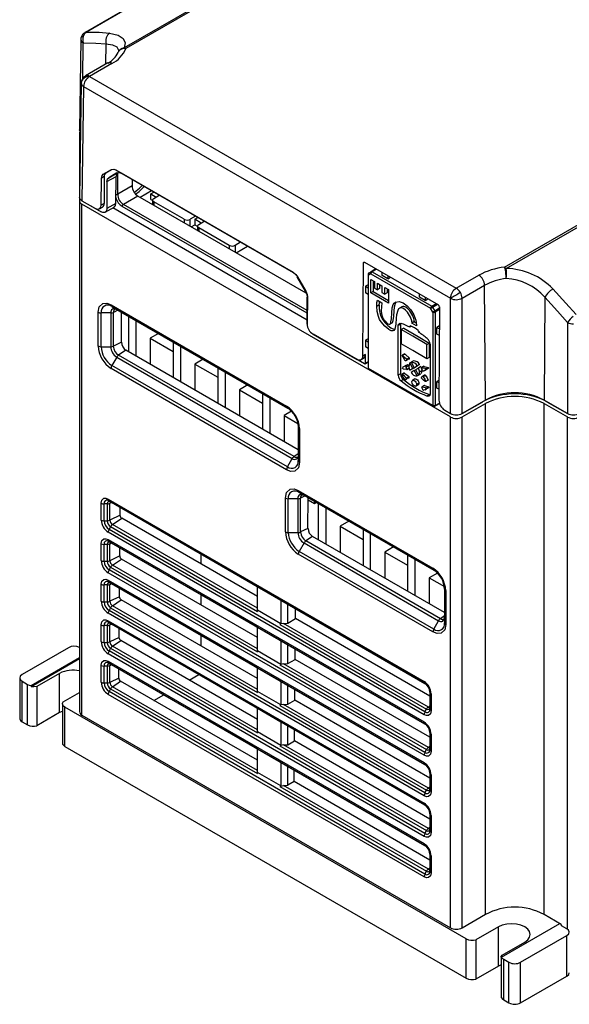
# Model space of a CAD drawing. Header units: millimetres. Extents: x 0 to 559, y 0 to 432.
# Tile 14 of 17: x 310 to 376, y 228 to 347. Entities that reach past the tile are written whole.
import ezdxf

# ---------------------------------------------------------------- set-up
doc = ezdxf.new("R2010")
doc.units = ezdxf.units.MM
doc.header["$LTSCALE"] = 2

msp = doc.modelspace()

# ---------------------------------------------------------------- linework, layer by layer
for p, q in [((367.5, 373.73), (317.74, 345)), ((367.68, 373.77), (317.91, 345.04)), ((374.19, 372.97), (322.48, 343.12)), ((374.38, 372.89), (322.68, 343.04)), ((368.44, 316.62), (420.14, 346.47)), ((368.64, 316.48), (420.34, 346.33)), ((317.24, 344.15), (317.07, 333.23)), ((317.7, 344.97), (317.74, 345)), ((317.46, 339.44), (317.53, 343.73)), ((320.26, 341.16), (320.28, 343.6)), ((321.77, 342.74), (321.76, 342.7)), ((321.8, 342.79), (321.77, 342.64)), ((322.48, 343.12), (322.68, 343.04)), ((320.5, 341.3), (317.78, 339.73)), ((321, 341.25), (318.28, 339.68)), ((318.28, 339.68), (362.61, 314.08)), ((317.28, 338.87), (317.07, 325.06)), ((317.57, 338.46), (317.36, 324.65)), ((317.57, 338.46), (361.91, 312.87)), ((317.07, 332.82), (317.07, 324.65)), ((319.94, 327.86), (320.95, 328.44)), ((320.25, 328.04), (320.95, 328.44)), ((321.45, 328.39), (342.92, 315.99)), ((319.7, 324.13), (319.73, 327.39)), ((320.05, 327.58), (319.73, 327.39)), ((319.94, 327.86), (320.25, 328.04)), ((320.05, 327.58), (320.05, 324.33)), ((320.39, 326.98), (321.49, 327.6)), ((320.6, 327.44), (321.7, 328.06)), ((321.6, 328.02), (320.6, 327.44)), ((321.47, 324.33), (321.49, 327.6)), ((321.69, 325.44), (321.71, 328.04)), ((342.88, 315.97), (322.1, 327.97)), ((323.42, 327.21), (323.43, 326.44)), ((320.39, 326.98), (320.39, 323.72)), ((323.43, 326.44), (321.69, 325.44)), ((324.14, 325.22), (322.39, 324.21)), ((344.48, 313.48), (324.14, 325.22)), ((325.78, 325.84), (324.42, 325.06)), ((325.7, 325.47), (326.07, 325.68)), ((325.7, 324.81), (325.7, 325.47)), ((325.7, 325.47), (326.34, 325.1)), ((325.7, 324.81), (325.85, 324.73)), ((326.06, 324.94), (326.7, 325.31)), ((317.07, 324.65), (317.07, 262.92)), ((317.36, 324.65), (318.99, 323.71)), ((361.91, 298.53), (317.36, 324.24)), ((317.36, 262.51), (317.36, 324.24)), ((318, 324.28), (318.07, 324.24)), ((318.07, 324.24), (318.07, 324.25)), ((318.07, 324.24), (319.68, 323.31)), ((319.49, 323.66), (319.84, 323.87)), ((320.05, 324.33), (319.7, 324.13)), ((320.18, 323.26), (321.26, 323.87)), ((321.47, 324.33), (320.39, 323.72)), ((344.59, 310.24), (321.12, 323.79)), ((344.59, 311.07), (322.25, 323.96)), ((344.59, 311.39), (322.39, 324.21)), ((325.91, 324.73), (325.91, 324.2)), ((329.73, 322.41), (326.06, 324.53)), ((326.06, 324.53), (326.06, 324.11)), ((331.09, 322.78), (330.44, 322.41)), ((331.01, 322.41), (331.37, 322.62)), ((329.73, 322.41), (329.73, 321.99)), ((330.44, 321.58), (330.44, 322.41)), ((330.57, 321.5), (331.01, 321.75)), ((331.78, 321.96), (331.01, 322.41)), ((331.01, 322.41), (331.01, 321.75)), ((331.01, 321.75), (331.3, 321.58)), ((331.35, 321.59), (331.35, 321.05)), ((331.5, 321.79), (332.15, 322.17)), ((335.18, 319.26), (331.5, 321.39)), ((331.5, 321.39), (331.5, 320.97)), ((335.18, 319.26), (335.18, 318.85)), ((336.53, 319.64), (335.88, 319.26)), ((335.88, 319.26), (335.88, 318.44)), ((336.02, 318.36), (337.38, 319.15)), ((351.3, 305.89), (351.38, 317.14)), ((351.38, 317.14), (351.53, 317.22)), ((351.52, 317.22), (360.46, 312.06)), ((352.8, 316.48), (352.8, 316.36)), ((368.44, 316.62), (368.64, 316.48)), ((344.38, 313.71), (343.38, 315.44)), ((343.42, 315.46), (344.41, 313.73)), ((351.96, 315.75), (351.96, 304.48)), ((352.29, 315.82), (352.02, 315.67)), ((352.02, 304.4), (352.02, 315.67)), ((352.06, 315.92), (352.9, 316.42)), ((352.06, 315.92), (352.33, 316.08)), ((352.29, 315.82), (359.5, 311.66)), ((352.9, 316.42), (352.33, 316.08)), ((352.96, 316.39), (352.43, 316.07)), ((352.43, 316.07), (359.64, 311.9)), ((353.64, 315.62), (353.64, 315.99)), ((354.33, 315.22), (353.64, 315.62)), ((354.33, 315.6), (354.33, 315.22)), ((354.33, 315.22), (354.66, 315.41)), ((362.61, 314.08), (365.33, 315.65)), ((351.96, 314.5), (351.64, 314.32)), ((351.64, 314.32), (351.64, 313.52)), ((351.64, 314.32), (351.96, 314.14)), ((352.29, 315.15), (352.71, 314.9)), ((352.29, 313.52), (352.29, 315.15)), ((352.57, 314.99), (352.57, 313.68)), ((352.71, 314.9), (352.71, 314.09)), ((353.07, 314.7), (353.63, 314.37)), ((353.07, 313.88), (353.07, 314.7)), ((353.35, 314.54), (353.35, 314.05)), ((353.63, 314.37), (353.63, 313.56)), ((353.99, 314.17), (354.41, 313.92)), ((353.99, 313.35), (353.99, 314.17)), ((363.32, 312.87), (366.04, 314.44)), ((366.15, 300.57), (366.04, 314.44)), ((344.62, 313.03), (344.59, 309.76)), ((344.59, 309.76), (344.59, 313.01)), ((351.96, 313.34), (351.64, 313.52)), ((352.57, 313.68), (352.29, 313.52)), ((354.41, 312.29), (352.29, 313.52)), ((352.57, 313.68), (354.41, 312.62)), ((352.71, 314.09), (353.07, 313.88)), ((353.35, 314.05), (353.07, 313.88)), ((353.63, 313.56), (353.99, 313.35)), ((354.27, 313.52), (353.99, 313.35)), ((354.27, 314.01), (354.27, 313.52)), ((354.41, 313.92), (354.41, 312.29)), ((358.17, 313), (358.17, 313.38)), ((358.86, 312.61), (358.17, 313)), ((358.86, 312.98), (358.86, 312.61)), ((373.32, 312.99), (373.22, 300.57)), ((320.89, 312.08), (342.11, 299.84)), ((321, 311.85), (342.21, 299.61)), ((321, 311.85), (321.58, 311.52)), ((352.99, 311.91), (353.27, 312.07)), ((353.07, 312.66), (353.63, 312.33)), ((353.32, 312.51), (353.27, 312.07)), ((353.63, 312.33), (353.54, 311.34)), ((356.04, 311.84), (355.76, 311.68)), ((358.86, 312.61), (359.18, 312.8)), ((359.64, 311.9), (360.19, 312.22)), ((359.74, 311.8), (360.33, 312.14)), ((359.74, 311.8), (360.01, 311.33)), ((360.6, 311.82), (360.51, 300.57)), ((361.91, 298.94), (361.91, 312.87)), ((363.32, 298.94), (363.32, 312.87)), ((319.33, 307.1), (319.33, 311.18)), ((320.85, 311.1), (319.69, 311.1)), ((319.69, 307.01), (319.69, 311.1)), ((320.85, 311.1), (320.85, 307.01)), ((321.72, 311.43), (321.17, 311.16)), ((321.17, 307.08), (321.17, 311.16)), ((342.23, 299.6), (321.58, 311.52)), ((322.14, 307.55), (322.17, 311.18)), ((323.02, 306.41), (323.02, 310.69)), ((359.77, 311.19), (359.5, 311.66)), ((359.77, 311.19), (359.77, 299.92)), ((360.6, 311.67), (360.01, 311.33)), ((360.59, 311.5), (360.06, 311.19)), ((360.06, 311.19), (360.06, 299.92)), ((323.93, 305.88), (323.93, 310.16)), ((354.58, 309.75), (354.86, 309.92)), ((355.88, 309.72), (355.6, 309.56)), ((355.6, 303.56), (355.6, 309.56)), ((355.9, 309.83), (355.88, 309.72)), ((355.88, 309.72), (355.88, 303.72)), ((356.98, 309.39), (356.98, 309.5)), ((357.16, 309.49), (356.98, 309.39)), ((357.03, 309.47), (357.03, 309.53)), ((357.1, 309.51), (357.03, 309.47)), ((357.54, 310.03), (357.25, 309.87)), ((357.25, 309.87), (357.26, 309.94)), ((357.82, 309.55), (357.25, 309.87)), ((357.26, 309.94), (357.54, 310.11)), ((357.54, 310.11), (357.54, 310.03)), ((357.54, 310.03), (357.78, 309.89)), ((357.82, 309.62), (357.82, 309.55)), ((360.58, 309.52), (360.27, 309.34)), ((360.27, 308.54), (360.27, 309.34)), ((360.27, 309.34), (360.58, 309.16)), ((376.05, 309.95), (376.05, 298.94)), ((326.62, 308.61), (325.63, 308.03)), ((345.29, 308.53), (350.58, 305.47)), ((351.5, 304.94), (345.3, 308.52)), ((356.26, 309.25), (355.97, 309.08)), ((355.97, 309.08), (355.97, 307.35)), ((358.01, 308.96), (358.01, 308.91)), ((358.07, 308.88), (358.07, 308.76)), ((360.57, 308.37), (360.27, 308.54)), ((319.69, 307.01), (320.85, 307.01)), ((322.14, 307.55), (321.17, 307.08)), ((325.63, 308.03), (325.63, 304.9)), ((325.63, 308.03), (328.4, 306.43)), ((328.4, 307.58), (328.4, 303.3)), ((329.32, 302.77), (329.32, 307.05)), ((351.96, 307.97), (351.64, 307.79)), ((351.64, 307.79), (351.64, 306.99)), ((351.64, 307.79), (351.96, 307.61)), ((351.96, 306.81), (351.64, 306.99)), ((359.07, 307.3), (359.35, 307.46)), ((359.07, 305.57), (359.07, 307.3)), ((359.35, 307.46), (359.35, 305.73)), ((359.45, 307.33), (359.45, 301.33)), ((322.69, 306.6), (321.8, 305.99)), ((343.01, 293.75), (321.8, 305.99)), ((343.52, 294.57), (322.69, 306.6)), ((351.64, 306.08), (351.3, 305.89)), ((351.64, 305.02), (351.64, 306.08)), ((356.36, 306.14), (356.07, 305.98)), ((356.4, 306.11), (356.12, 305.95)), ((321.58, 305.75), (321, 304.74)), ((342.21, 292.5), (321, 304.74)), ((321.58, 305.75), (342.79, 293.5)), ((332.01, 305.5), (331.02, 304.92)), ((331.02, 304.92), (331.02, 301.79)), ((331.02, 304.92), (333.79, 303.32)), ((351.08, 305.42), (351.43, 305.62)), ((351.6, 304.93), (351.96, 305.13)), ((351.96, 305.2), (351.64, 305.02)), ((356.52, 304.75), (356.23, 304.58)), ((356.71, 304.81), (356.43, 304.64)), ((356.68, 305.4), (356.53, 305.31)), ((356.83, 304.72), (356.55, 304.56)), ((356.9, 305.68), (356.62, 305.52)), ((356.93, 305.64), (356.64, 305.48)), ((356.64, 305.45), (356.93, 305.62)), ((356.92, 305.59), (356.64, 305.43)), ((356.92, 305.59), (356.82, 305.48)), ((356.9, 305.69), (356.93, 305.64)), ((356.93, 305.62), (356.92, 305.59)), ((356.93, 305.64), (356.93, 305.62)), ((356.99, 305.05), (357.14, 305.14)), ((357.37, 304.4), (356.99, 305.05)), ((357.43, 305.3), (357.14, 305.14)), ((357.14, 305.14), (357.52, 304.48)), ((357.52, 304.48), (357.9, 304.7)), ((357.52, 304.48), (357.8, 304.65)), ((358.18, 304.87), (357.8, 304.65)), ((357.9, 304.7), (358.18, 304.87)), ((358.33, 304.61), (358.05, 304.44)), ((358.68, 304.65), (358.39, 304.48)), ((358.72, 304.64), (358.44, 304.48)), ((358.68, 304.65), (358.72, 304.64)), ((358.72, 304.64), (359.22, 304.49)), ((359.35, 305.73), (359.07, 305.57)), ((342.11, 292.15), (320.89, 304.4)), ((333.79, 304.47), (333.79, 300.19)), ((334.71, 299.66), (334.71, 303.94)), ((359.77, 299.92), (352.02, 304.4)), ((352.02, 304.4), (352.02, 304.4)), ((352.06, 304.31), (359.82, 299.83)), ((355.88, 303.72), (355.6, 303.56)), ((356.32, 303.85), (356.04, 303.68)), ((356.37, 303.82), (356.08, 303.66)), ((356.87, 303.39), (356.59, 303.23)), ((356.67, 304.24), (356.62, 304.25)), ((356.65, 304.32), (356.9, 304.46)), ((356.67, 304.24), (356.65, 304.32)), ((356.92, 304.39), (356.67, 304.24)), ((356.87, 303.4), (356.89, 303.35)), ((356.99, 304.18), (357.37, 304.4)), ((357.28, 304.34), (356.99, 304.18)), ((357.52, 304.14), (357.14, 303.92)), ((357.52, 304.48), (357.28, 304.34)), ((357.37, 304.4), (357.52, 304.48)), ((357.52, 304.14), (357.67, 304.22)), ((357.9, 303.48), (357.52, 304.14)), ((358.05, 304.44), (357.67, 304.22)), ((357.67, 304.22), (358.05, 303.57)), ((358.05, 303.57), (357.9, 303.48)), ((358.05, 303.57), (358.33, 303.73)), ((358.39, 304.48), (358.41, 304.41)), ((358.39, 304.48), (358.44, 304.48)), ((358.39, 303.32), (358.5, 303.43)), ((358.51, 304.17), (358.41, 304.41)), ((358.5, 303.43), (358.78, 303.6)), ((358.9, 303.55), (358.61, 303.38)), ((358.83, 304.14), (358.98, 304.23)), ((359.22, 304.49), (358.94, 304.32)), ((359.24, 304.42), (358.95, 304.25)), ((359.24, 304.45), (358.96, 304.29)), ((358.96, 304.27), (359.24, 304.44)), ((359.24, 304.42), (359.11, 304.31)), ((359.22, 304.49), (359.24, 304.45)), ((359.24, 304.45), (359.24, 304.44)), ((337.4, 302.39), (336.41, 301.81)), ((356.23, 303.05), (355.95, 302.89)), ((356.65, 303.11), (356.5, 303.02)), ((356.88, 303.3), (356.6, 303.13)), ((356.89, 303.35), (356.61, 303.18)), ((356.61, 303.16), (356.89, 303.32)), ((356.88, 303.3), (356.78, 303.18)), ((356.89, 303.32), (356.88, 303.3)), ((356.89, 303.35), (356.89, 303.32)), ((357.6, 303.12), (357.32, 302.95)), ((357.73, 302.25), (358.01, 302.41)), ((358.09, 302.6), (357.81, 302.43)), ((358.39, 303.32), (358.38, 303.27)), ((358.71, 302.31), (358.43, 302.15)), ((358.75, 302.31), (358.47, 302.15)), ((358.71, 302.31), (358.75, 302.31)), ((358.75, 302.31), (359.25, 302.15)), ((358.94, 302.84), (359.22, 303)), ((359.23, 302.96), (358.95, 302.8)), ((360.53, 302.96), (360.27, 302.81)), ((360.27, 302.01), (360.27, 302.81)), ((360.27, 302.81), (360.53, 302.66)), ((336.41, 301.81), (336.41, 298.68)), ((336.41, 301.81), (339.18, 300.21)), ((339.18, 301.36), (339.18, 297.08)), ((358.43, 302.15), (358.44, 302.07)), ((358.43, 302.15), (358.47, 302.15)), ((358.55, 301.84), (358.44, 302.07)), ((358.86, 301.81), (359.02, 301.9)), ((359.26, 302.15), (358.97, 301.99)), ((359.28, 302.12), (358.99, 301.96)), ((358.99, 301.94), (359.28, 302.1)), ((359.27, 302.08), (358.99, 301.92)), ((359.38, 301.23), (359.1, 301.07)), ((359.41, 301.22), (359.12, 301.06)), ((359.27, 302.08), (359.14, 301.98)), ((359.25, 302.15), (359.28, 302.12)), ((359.28, 302.12), (359.28, 302.1)), ((359.41, 301.22), (359.44, 301.21)), ((360.52, 301.87), (360.27, 302.01)), ((340.1, 296.54), (340.1, 300.83)), ((360.01, 299.83), (360.59, 300.16)), ((360.06, 299.92), (360.57, 300.21)), ((366.15, 300.57), (363.32, 298.94)), ((363.32, 298.93), (365.8, 300.36)), ((363.32, 298.53), (366.15, 300.16)), ((365.8, 300.36), (365.8, 300.37)), ((366.15, 238.43), (366.15, 300.16)), ((376.05, 298.94), (373.22, 300.57)), ((373.22, 300.16), (376.05, 298.53)), ((373.22, 238.43), (373.22, 300.16)), ((373.57, 300.36), (373.57, 300.37)), ((373.57, 300.36), (376.05, 298.93)), ((342.69, 299.22), (341.8, 298.7)), ((341.8, 298.7), (341.8, 295.57)), ((341.8, 298.7), (343.48, 297.73)), ((361, 299.46), (361.91, 298.93)), ((361.21, 299.34), (361.91, 298.94)), ((361.91, 298.94), (361.91, 298.93)), ((363.32, 298.93), (363.32, 298.94)), ((376.05, 298.94), (376.05, 298.93)), ((361.91, 236.8), (361.91, 298.53)), ((363.32, 236.8), (363.32, 298.53)), ((376.05, 236.62), (376.05, 298.53)), ((343.52, 297.34), (343.52, 293.26)), ((343.67, 297.13), (343.67, 293.05)), ((343.52, 294.09), (343.01, 293.75)), ((342.21, 292.5), (342.79, 293.5)), ((343.52, 289.63), (359.78, 280.24)), ((343.62, 289.4), (359.89, 280.01)), ((343.62, 289.4), (344.21, 289.07)), ((319.69, 286.07), (319.69, 288.11)), ((320.43, 288.03), (320.04, 288.03)), ((320.04, 285.99), (320.04, 288.03)), ((320.43, 288.03), (320.43, 285.99)), ((320.54, 288.61), (358.72, 266.56)), ((320.64, 288.38), (358.83, 266.34)), ((320.64, 288.38), (320.84, 288.27)), ((320.75, 288.1), (320.96, 288.2)), ((320.75, 286.06), (320.75, 288.1)), ((338.57, 278.03), (320.84, 288.27)), ((341.96, 284.65), (341.96, 288.73)), ((343.47, 288.64), (342.31, 288.64)), ((342.31, 284.56), (342.31, 288.64)), ((343.47, 288.64), (343.47, 284.56)), ((344.35, 288.98), (343.8, 288.71)), ((343.8, 284.63), (343.8, 288.71)), ((359.9, 280), (344.21, 289.07)), ((344.69, 285.06), (344.72, 288.77)), ((344.72, 288.52), (345.49, 288.08)), ((345.49, 288.33), (345.49, 288.08)), ((345.49, 288.08), (345.7, 288.2)), ((345.95, 283.69), (345.95, 288.06)), ((321.97, 286.65), (321.98, 287.61)), ((346.87, 283.15), (346.87, 287.53)), ((320.04, 285.99), (320.43, 285.99)), ((321.97, 286.65), (320.75, 286.06)), ((321.06, 285.52), (322.18, 286.28)), ((338.57, 276.82), (322.18, 286.28)), ((349.63, 285.93), (348.57, 285.32)), ((358.72, 262.55), (320.54, 284.59)), ((320.84, 285.28), (320.64, 284.94)), ((358.83, 262.9), (320.64, 284.94)), ((320.84, 285.28), (338.57, 275.04)), ((338.57, 275.41), (321.06, 285.52)), ((342.31, 284.56), (343.47, 284.56)), ((344.69, 285.06), (343.8, 284.63)), ((348.57, 285.32), (348.57, 282.18)), ((348.57, 285.32), (351.34, 283.72)), ((351.34, 284.95), (351.34, 280.57)), ((352.26, 280.04), (352.26, 284.42)), ((319.69, 281.17), (319.69, 283.22)), ((320.54, 283.71), (358.72, 261.67)), ((320.64, 283.48), (358.83, 261.44)), ((320.64, 283.48), (320.84, 283.37)), ((320.75, 283.2), (320.96, 283.3)), ((320.75, 281.16), (320.75, 283.2)), ((338.57, 273.13), (320.84, 283.37)), ((344.21, 283.3), (343.62, 282.29)), ((344.21, 283.3), (360.47, 273.91)), ((345.24, 284.1), (344.42, 283.54)), ((360.69, 274.15), (344.42, 283.54)), ((361.2, 274.88), (345.24, 284.1)), ((320.43, 283.13), (320.04, 283.13)), ((320.04, 281.09), (320.04, 283.13)), ((320.43, 283.13), (320.43, 281.09)), ((321.93, 281.73), (321.94, 282.73)), ((359.89, 272.9), (343.62, 282.29)), ((355.02, 282.82), (353.96, 282.21)), ((353.96, 282.21), (353.96, 279.06)), ((353.96, 282.21), (356.73, 280.61)), ((320.04, 281.09), (320.43, 281.09)), ((321.93, 281.73), (320.75, 281.16)), ((321.06, 280.62), (322.14, 281.36)), ((338.57, 271.87), (322.14, 281.36)), ((331.78, 280.74), (331.78, 281.95)), ((359.78, 272.55), (343.52, 281.94)), ((356.73, 281.84), (356.73, 277.46)), ((357.65, 276.93), (357.65, 281.31)), ((358.72, 257.65), (320.54, 279.7)), ((320.84, 280.38), (320.64, 280.04)), ((358.83, 258), (320.64, 280.04)), ((320.84, 280.38), (338.57, 270.14)), ((338.57, 270.51), (321.06, 280.62)), ((360.33, 279.67), (359.35, 279.1)), ((320.54, 278.81), (358.72, 256.77)), ((320.64, 278.58), (358.83, 256.54)), ((320.64, 278.58), (320.84, 278.47)), ((338.57, 268.23), (320.84, 278.47)), ((359.35, 279.1), (359.35, 275.95)), ((359.35, 279.1), (361.18, 278.04)), ((319.69, 276.27), (319.69, 278.32)), ((320.43, 278.23), (320.04, 278.23)), ((320.04, 276.19), (320.04, 278.23)), ((320.43, 278.23), (320.43, 276.19)), ((320.75, 278.3), (320.96, 278.4)), ((320.75, 276.26), (320.75, 278.3)), ((321.89, 276.81), (321.9, 277.86)), ((338.57, 275.17), (338.57, 278.04)), ((338.57, 278.03), (341.4, 276.4)), ((361.2, 277.74), (361.2, 273.66)), ((361.35, 277.54), (361.35, 273.46)), ((320.04, 276.19), (320.43, 276.19)), ((321.89, 276.81), (320.75, 276.26)), ((321.06, 275.72), (322.1, 276.43)), ((338.57, 266.93), (322.1, 276.43)), ((331.78, 275.79), (331.78, 277.05)), ((358.83, 266.33), (341.29, 276.46)), ((341.4, 276.4), (341.4, 273.53)), ((320.84, 275.48), (320.64, 275.14)), ((358.83, 253.1), (320.64, 275.14)), ((320.84, 275.48), (338.57, 265.24)), ((338.57, 265.61), (321.06, 275.72)), ((341.4, 273.53), (338.57, 275.17)), ((338.57, 275.04), (338.57, 275.16)), ((342.24, 273.62), (342.24, 275.91)), ((343.18, 274.16), (343.19, 275.36)), ((358.72, 252.75), (320.54, 274.8)), ((320.54, 273.91), (358.72, 251.87)), ((320.64, 273.68), (358.83, 251.64)), ((320.64, 273.68), (320.84, 273.57)), ((342.24, 273.62), (343.18, 274.16)), ((359.43, 264.78), (343.18, 274.16)), ((359.89, 272.9), (360.47, 273.91)), ((361.2, 274.5), (360.69, 274.15)), ((319.69, 271.38), (319.69, 273.42)), ((320.43, 273.33), (320.04, 273.33)), ((320.04, 271.29), (320.04, 273.33)), ((320.43, 273.33), (320.43, 271.29)), ((320.75, 273.4), (320.96, 273.5)), ((320.75, 271.36), (320.75, 273.4)), ((338.57, 263.33), (320.84, 273.57)), ((321.85, 271.89), (321.86, 272.98)), ((338.57, 270.27), (338.57, 273.14)), ((338.57, 273.13), (341.4, 271.5)), ((341.4, 273.53), (341.29, 273.47)), ((341.29, 273.47), (359.02, 263.23)), ((341.72, 273.59), (341.4, 273.53)), ((341.72, 273.59), (342.24, 273.62)), ((359.24, 263.48), (341.72, 273.59)), ((320.04, 271.29), (320.43, 271.29)), ((321.85, 271.89), (320.75, 271.36)), ((321.06, 270.82), (322.07, 271.51)), ((338.57, 261.98), (322.07, 271.51)), ((331.78, 270.85), (331.78, 272.15)), ((358.83, 261.43), (341.29, 271.56)), ((341.4, 271.5), (341.4, 268.63)), ((315.73, 270.64), (310.14, 267.41)), ((320.84, 270.58), (320.64, 270.25)), ((358.83, 248.2), (320.64, 270.25)), ((320.84, 270.58), (338.57, 260.34)), ((338.57, 260.71), (321.06, 270.82)), ((341.4, 268.63), (338.57, 270.27)), ((338.57, 270.14), (338.57, 270.26)), ((342.24, 268.72), (342.24, 271.01)), ((343.14, 269.24), (343.15, 270.49)), ((311.23, 266.08), (317.07, 269.45)), ((317.07, 269.29), (311.23, 265.92)), ((358.72, 247.85), (320.54, 269.9)), ((320.54, 269.01), (358.72, 246.97)), ((342.24, 268.72), (343.14, 269.24)), ((359.43, 259.83), (343.14, 269.24)), ((319.69, 266.48), (319.69, 268.52)), ((320.43, 268.43), (320.04, 268.43)), ((320.04, 266.39), (320.04, 268.43)), ((320.43, 268.43), (320.43, 266.39)), ((320.64, 268.78), (358.83, 246.74)), ((320.64, 268.78), (320.84, 268.67)), ((320.75, 268.5), (320.96, 268.6)), ((320.75, 266.46), (320.75, 268.5)), ((338.57, 258.43), (320.84, 268.67)), ((321.81, 266.97), (321.82, 268.1)), ((338.57, 265.37), (338.57, 268.24)), ((338.57, 268.23), (341.4, 266.6)), ((341.4, 268.63), (341.29, 268.57)), ((341.29, 268.57), (359.02, 258.34)), ((341.72, 268.69), (341.4, 268.63)), ((341.72, 268.69), (342.24, 268.72)), ((359.24, 258.58), (341.72, 268.69)), ((309.85, 267), (309.85, 262.1)), ((310.14, 266.59), (310.78, 266.22)), ((310.14, 261.7), (310.14, 266.59)), ((314.67, 267.54), (311.93, 265.96)), ((314.67, 262.8), (314.67, 267.54)), ((321.81, 266.97), (320.75, 266.46)), ((321.06, 265.92), (322.03, 266.59)), ((338.57, 257.04), (322.03, 266.59)), ((330.33, 266.74), (331.5, 267.41)), ((358.83, 256.53), (341.29, 266.66)), ((341.4, 266.6), (341.4, 263.73)), ((310.78, 261.33), (310.78, 266.22)), ((311.23, 266.08), (311.23, 265.92)), ((311.93, 265.96), (311.93, 261.22)), ((320.04, 266.39), (320.43, 266.39)), ((320.84, 265.68), (320.64, 265.35)), ((358.83, 243.3), (320.64, 265.35)), ((320.84, 265.68), (338.57, 255.44)), ((338.57, 255.81), (321.06, 265.92)), ((341.4, 263.74), (338.57, 265.37)), ((338.57, 265.24), (338.57, 265.36)), ((342.24, 263.82), (342.24, 266.11)), ((343.1, 264.31), (343.11, 265.61)), ((315.11, 264.12), (317.07, 265.24)), ((358.72, 242.95), (320.54, 265)), ((326.05, 264.26), (327.26, 264.96)), ((342.24, 263.82), (343.1, 264.31)), ((359.43, 254.89), (343.1, 264.31)), ((359.43, 265.29), (359.43, 263.25)), ((359.58, 265.09), (359.58, 263.04)), ((314.99, 262.95), (314.67, 262.8)), ((315.01, 263.87), (315.01, 259.13)), ((315.06, 258.94), (315.06, 263.68)), ((363.81, 235.45), (315.3, 263.45)), ((315.3, 258.71), (315.3, 263.45)), ((338.57, 260.47), (338.57, 263.34)), ((338.57, 263.33), (341.4, 261.7)), ((341.4, 263.73), (341.29, 263.67)), ((341.29, 263.67), (359.02, 253.44)), ((341.72, 263.79), (341.4, 263.73)), ((341.72, 263.79), (342.24, 263.82)), ((359.24, 253.68), (341.72, 263.79)), ((358.83, 262.9), (359.02, 263.23)), ((359.43, 263.61), (359.24, 263.48)), ((314.67, 262.8), (311.93, 261.22)), ((317.36, 262.51), (361.91, 236.8)), ((358.83, 251.63), (341.29, 261.76)), ((310.14, 261.7), (310.78, 261.33)), ((341.4, 261.7), (341.4, 258.83)), ((342.24, 258.92), (342.24, 261.21)), ((343.06, 259.39), (343.07, 260.73)), ((341.4, 258.84), (338.57, 260.47)), ((338.57, 260.34), (338.57, 260.47)), ((342.24, 258.92), (343.06, 259.39)), ((359.43, 249.94), (343.06, 259.39)), ((359.43, 260.39), (359.43, 258.35)), ((359.58, 260.19), (359.58, 258.15)), ((315.01, 259.13), (315.06, 258.94)), ((315.3, 258.71), (363.81, 230.71)), ((338.57, 255.57), (338.57, 258.44)), ((338.57, 258.43), (341.4, 256.8)), ((341.4, 258.83), (341.29, 258.77)), ((341.29, 258.77), (359.02, 248.54)), ((341.72, 258.89), (341.4, 258.83)), ((341.72, 258.89), (342.24, 258.92)), ((359.24, 248.78), (341.72, 258.89)), ((358.83, 258), (359.02, 258.34)), ((359.43, 258.71), (359.24, 258.58)), ((358.83, 246.73), (341.29, 256.87)), ((341.4, 256.81), (341.4, 253.94)), ((342.24, 254.02), (342.24, 256.31)), ((343.02, 254.47), (343.03, 255.86)), ((338.57, 255.44), (338.57, 255.57)), ((341.4, 253.94), (338.57, 255.57)), ((359.43, 255.49), (359.43, 253.45)), ((359.58, 255.29), (359.58, 253.25)), ((341.4, 253.93), (341.29, 253.88)), ((341.29, 253.88), (359.02, 243.64)), ((341.4, 253.93), (341.72, 253.99)), ((341.72, 253.99), (342.24, 254.02)), ((359.24, 243.88), (341.72, 253.99)), ((343.02, 254.47), (342.24, 254.02)), ((359.43, 244.99), (343.02, 254.47)), ((358.83, 253.1), (359.02, 253.44)), ((359.43, 253.81), (359.24, 253.68)), ((359.43, 250.59), (359.43, 248.55)), ((359.58, 250.39), (359.58, 248.35)), ((359.43, 248.91), (359.24, 248.78)), ((358.83, 248.2), (359.02, 248.54)), ((359.43, 245.69), (359.43, 243.65)), ((359.58, 245.49), (359.58, 243.45)), ((359.43, 244.01), (359.24, 243.88)), ((358.83, 243.3), (359.02, 243.64)), ((363.32, 236.8), (366.15, 238.43)), ((373.22, 238.43), (375.3, 237.23)), ((367.7, 236.92), (364.96, 235.34)), ((367.7, 232.18), (367.7, 236.92)), ((368.08, 233.26), (375.13, 237.33)), ((375.34, 237.04), (375.34, 237.2)), ((375.98, 236.67), (375.34, 237.04)), ((370.39, 232.63), (375.98, 235.86)), ((375.98, 230.96), (375.98, 235.86)), ((363.81, 230.71), (363.81, 235.45)), ((364.96, 235.34), (364.96, 230.6)), ((368.15, 233.5), (370.88, 235.08)), ((368.04, 233.25), (368.04, 228.51)), ((368.08, 233.1), (368.08, 233.26)), ((368.09, 228.33), (368.09, 233.22)), ((367.7, 232.18), (364.96, 230.6)), ((368.02, 232.34), (367.7, 232.18)), ((368.34, 233), (368.98, 232.63)), ((368.34, 228.1), (368.34, 233)), ((368.98, 227.73), (368.98, 232.63)), ((370.39, 227.73), (370.39, 232.63)), ((370.39, 227.73), (375.98, 230.96)), ((368.04, 228.51), (368.09, 228.33)), ((368.34, 228.1), (368.98, 227.73))]:
    msp.add_line(p, q)
at = {"flags": 128}
for points in [[(317.91, 345.04), (317.65, 344.8), (317.51, 344.49)], [(317.91, 345.04), (319.47, 345.01), (320.72, 344.92)], [(317.51, 344.49), (317.44, 344.49), (317.39, 344.48), (317.34, 344.47), (317.3, 344.45), (317.28, 344.43), (317.28, 344.41)], [(320.72, 344.92), (321.73, 344.68), (322.35, 344.27), (322.59, 343.72), (322.48, 343.12)], [(317.53, 343.73), (319.06, 343.7), (320.28, 343.6)], [(320.28, 343.6), (321.08, 343.5), (321.57, 343.25), (321.79, 342.85), (321.77, 342.74)], [(322.48, 343.12), (322.24, 343.07), (322.01, 342.94)], [(317.19, 332.97), (317.14, 333.02), (317.09, 333.23)], [(320.95, 328.44), (321.21, 328.48), (321.45, 328.39)], [(319.73, 327.39), (319.8, 327.71), (319.94, 327.86)], [(320.39, 326.98), (320.46, 327.29), (320.6, 327.44)], [(321.7, 328.06), (321.53, 327.85), (321.49, 327.6)], [(321.6, 328.02), (321.86, 328.06), (322.1, 327.97)], [(323.72, 325.68), (323.94, 325.85), (324.33, 326.19)], [(324.33, 326.19), (324.56, 326.42), (324.64, 326.5)], [(317.36, 324.65), (317.14, 324.86), (317.09, 325.07)], [(326.06, 324.53), (325.95, 324.62), (325.91, 324.73), (325.95, 324.84), (326.06, 324.94)], [(318.99, 323.71), (319.28, 323.62), (319.54, 323.7), (319.66, 323.88), (319.7, 324.13)], [(320.39, 323.72), (320.33, 323.42), (320.13, 323.24), (319.91, 323.22), (319.68, 323.31)], [(321.24, 323.88), (321.3, 323.9), (321.43, 324.09), (321.47, 324.33)], [(331.5, 321.39), (331.39, 321.48), (331.35, 321.59), (331.39, 321.7), (331.5, 321.79)], [(351.38, 317.14), (351.39, 317.2), (351.43, 317.23), (351.48, 317.24), (351.52, 317.22)], [(368.69, 315.88), (368.68, 316.2), (368.64, 316.48)], [(342.92, 315.99), (343.22, 315.74), (343.42, 315.46)], [(368.65, 315.25), (368.63, 315.55), (368.6, 315.88)], [(368.6, 315.88), (368.65, 315.88), (368.69, 315.88)], [(368.65, 315.25), (368.68, 315.55), (368.69, 315.88)], [(344.38, 313.71), (344.55, 313.31), (344.59, 313.01)], [(344.41, 313.73), (344.58, 313.33), (344.62, 313.03)], [(373.32, 312.99), (374.86, 311.31), (376.05, 309.95)], [(374.29, 313.99), (375.86, 312.28), (377.08, 310.89)], [(319.33, 311.18), (319.47, 311.85), (319.9, 312.25), (320.39, 312.28), (320.89, 312.08)], [(352.99, 311.91), (353.02, 312.34), (353.07, 312.66)], [(357.26, 309.94), (357.25, 310.02), (357.25, 310.1), (357.24, 310.15), (357.08, 310.58), (356.7, 311.18), (356.46, 311.44), (356.23, 311.62), (356.1, 311.69), (355.98, 311.72), (355.87, 311.72), (355.77, 311.69), (355.64, 311.58), (355.53, 311.41), (355.38, 310.86), (355.34, 310.46), (355.29, 309.76), (355.18, 309.15), (355.08, 308.99), (354.94, 308.92), (354.73, 308.94), (354.6, 309), (354.45, 309.08), (353.96, 309.48), (353.53, 310.02), (353.35, 310.32), (353.21, 310.65), (353.05, 311.27), (352.99, 311.91)], [(353.54, 311.34), (353.57, 311.01), (353.65, 310.7), (353.78, 310.4), (353.87, 310.26), (353.97, 310.13), (354.24, 309.84), (354.35, 309.77), (354.46, 309.73), (354.54, 309.74), (354.61, 309.79), (354.66, 309.84), (354.69, 309.92), (354.72, 310.02), (354.77, 310.39), (354.81, 311.11), (354.88, 311.71), (355, 312.12), (355.12, 312.29), (355.28, 312.41), (355.71, 312.47), (356.19, 312.32), (356.69, 311.97), (357.13, 311.48), (357.5, 310.87), (357.74, 310.22), (357.82, 309.62)], [(354.86, 309.92), (354.91, 309.96), (355, 310.18), (355.06, 310.72), (355.1, 311.3), (355.15, 311.82), (355.28, 312.28), (355.38, 312.43)], [(357.54, 310.11), (357.54, 310.11), (357.54, 310.11), (357.54, 310.11), (357.54, 310.11), (357.54, 310.13), (357.54, 310.14), (357.54, 310.18), (357.53, 310.26), (357.49, 310.42), (357.37, 310.74), (356.99, 311.34), (356.75, 311.6), (356.51, 311.79), (356.38, 311.85), (356.26, 311.89), (356.15, 311.89), (356.05, 311.85), (356.05, 311.84)], [(359.5, 311.66), (359.52, 311.67), (359.55, 311.69), (359.58, 311.7), (359.61, 311.72), (359.65, 311.74), (359.68, 311.76), (359.71, 311.78), (359.74, 311.8)], [(361.91, 312.87), (361.91, 312.86), (361.91, 312.86)], [(321.39, 311.59), (321.38, 311.59), (321.46, 311.57), (321.58, 311.52)], [(360.01, 311.33), (359.98, 311.31), (359.95, 311.29), (359.92, 311.27), (359.88, 311.25), (359.85, 311.24), (359.82, 311.22), (359.8, 311.2), (359.77, 311.19)], [(355.6, 309.56), (355.6, 309.64), (355.62, 309.71), (355.65, 309.76), (355.7, 309.81), (355.75, 309.83), (355.81, 309.85), (355.88, 309.84), (355.95, 309.82)], [(359.07, 307.3), (357.34, 308.3), (355.97, 309.08)], [(356.26, 309.25), (357.99, 308.25), (359.35, 307.46)], [(359.07, 305.57), (357.34, 306.57), (355.97, 307.35)], [(351.3, 305.89), (351.23, 305.58), (351.03, 305.4), (350.81, 305.39), (350.58, 305.47)], [(351.43, 305.64), (351.48, 305.66), (351.61, 305.84), (351.64, 306.08)], [(356.08, 305.93), (356.09, 305.94), (356.09, 305.94), (356.11, 305.94), (356.17, 305.92), (356.37, 305.77), (356.57, 305.58), (356.62, 305.52), (356.63, 305.49), (356.63, 305.48), (356.63, 305.47)], [(356.37, 306.1), (356.37, 306.11), (356.38, 306.11), (356.4, 306.11), (356.42, 306.11), (356.52, 306.05), (356.9, 305.69)], [(356.53, 305.31), (356.52, 305.31), (356.51, 305.31), (356.49, 305.31), (356.48, 305.31), (356.46, 305.32), (356.44, 305.33), (356.43, 305.35), (356.41, 305.36)], [(356.52, 304.74), (356.53, 304.76), (356.71, 304.81)], [(358.33, 304.61), (358.42, 304.35), (358.45, 304.1)], [(356.38, 303.07), (356.19, 303.34), (356.04, 303.64)], [(356.62, 304.25), (356.25, 304.31), (356.19, 304.34), (356.15, 304.37), (356.14, 304.38), (356.12, 304.4), (356.12, 304.42), (356.11, 304.44)], [(356.33, 303.8), (356.62, 303.63), (356.87, 303.4)], [(358.45, 304.1), (358.3, 304.01), (358.17, 303.94)], [(358.45, 304.1), (358.42, 303.89), (358.33, 303.73)], [(358.44, 304.48), (358.81, 304.42), (358.87, 304.39), (358.91, 304.36), (358.92, 304.34), (358.94, 304.33), (358.94, 304.31), (358.95, 304.29)], [(358.5, 303.43), (358.52, 303.44), (358.55, 303.43), (358.58, 303.41), (358.61, 303.38)], [(358.96, 304.27), (358.82, 304.14), (358.63, 304.08)], [(358.78, 303.6), (358.8, 303.6), (358.84, 303.6), (358.87, 303.58), (358.9, 303.55)], [(358.9, 303.55), (359.08, 303.27), (359.23, 302.98)], [(359.24, 304.44), (359.24, 304.43), (359.24, 304.42)], [(356.5, 303.02), (356.47, 303.01), (356.44, 303.02), (356.41, 303.04), (356.38, 303.07)], [(356.62, 303.17), (356.57, 303.08), (356.5, 303.02)], [(357.23, 302.77), (357.26, 302.88), (357.32, 302.95), (357.41, 302.97), (357.52, 302.93), (357.63, 302.84), (357.73, 302.72), (357.79, 302.57), (357.81, 302.43)], [(357.81, 302.43), (357.79, 302.32), (357.73, 302.25), (357.63, 302.23), (357.52, 302.27), (357.41, 302.36), (357.32, 302.48), (357.26, 302.63), (357.23, 302.77)], [(357.6, 303.12), (357.69, 303.13), (357.8, 303.1), (357.91, 303.01), (358.01, 302.88), (358.07, 302.74), (358.09, 302.6)], [(358.09, 302.6), (358.07, 302.48), (358.01, 302.41), (358.01, 302.41)], [(358.94, 302.81), (358.94, 302.81), (358.93, 302.8), (358.92, 302.8), (358.86, 302.83), (358.66, 302.98), (358.47, 303.15), (358.42, 303.21), (358.41, 303.23), (358.4, 303.24), (358.4, 303.25)], [(358.61, 303.38), (358.8, 303.11), (358.95, 302.81)], [(358.47, 302.15), (358.85, 302.08), (358.9, 302.06), (358.94, 302.03), (358.96, 302.01), (358.97, 301.99), (358.98, 301.97), (358.98, 301.95)], [(359, 301.93), (358.85, 301.81), (358.67, 301.75)], [(359.45, 301.33), (359.44, 301.25), (359.43, 301.19), (359.4, 301.13), (359.36, 301.09), (359.31, 301.06), (359.25, 301.04), (359.19, 301.04), (359.12, 301.06)], [(359.28, 302.1), (359.27, 302.09), (359.27, 302.08)], [(343.67, 293.05), (343.53, 292.39), (343.1, 291.99), (342.61, 291.95), (342.11, 292.15)], [(341.96, 288.73), (342.1, 289.39), (342.53, 289.79), (343.01, 289.83), (343.52, 289.63)], [(344.01, 289.13), (344.01, 289.13), (344.09, 289.12), (344.21, 289.07)], [(319.69, 288.11), (319.77, 288.49), (320, 288.7), (320.25, 288.72), (320.54, 288.61)], [(320.79, 288.29), (320.78, 288.29), (320.82, 288.28), (320.84, 288.27)], [(319.69, 283.22), (319.77, 283.59), (320, 283.8), (320.25, 283.82), (320.54, 283.71)], [(320.79, 283.39), (320.78, 283.39), (320.82, 283.38), (320.84, 283.37)], [(319.69, 278.32), (319.77, 278.69), (320, 278.9), (320.25, 278.92), (320.54, 278.81)], [(320.79, 278.49), (320.78, 278.49), (320.82, 278.48), (320.84, 278.47)], [(319.69, 273.42), (319.77, 273.79), (320, 274), (320.25, 274.02), (320.54, 273.91)], [(320.79, 273.59), (320.78, 273.59), (320.82, 273.58), (320.84, 273.57)], [(361.35, 273.46), (361.21, 272.79), (360.77, 272.39), (360.29, 272.36), (359.78, 272.55)], [(319.69, 268.52), (319.77, 268.89), (320, 269.1), (320.25, 269.12), (320.54, 269.01)], [(320.79, 268.69), (320.78, 268.69), (320.82, 268.68), (320.84, 268.67)], [(310.14, 267.41), (309.91, 267.21), (309.85, 266.95), (309.95, 266.75), (310.14, 266.59)], [(310.78, 266.22), (311.01, 266.12), (311.23, 266.08)], [(311.93, 265.96), (311.54, 265.9), (311.23, 265.92)], [(315.06, 263.68), (315.02, 263.93), (315.11, 264.12)], [(315.3, 263.45), (315.14, 263.57), (315.06, 263.68)], [(359.58, 263.04), (359.5, 262.67), (359.27, 262.46), (359.01, 262.44), (358.72, 262.55)], [(309.86, 262.1), (309.85, 262.05), (309.95, 261.85), (310.14, 261.7)], [(315.06, 258.94), (315.17, 258.81), (315.3, 258.71)], [(359.58, 258.15), (359.5, 257.77), (359.27, 257.56), (359.01, 257.54), (358.72, 257.65)], [(359.58, 253.25), (359.5, 252.87), (359.27, 252.67), (359.01, 252.64), (358.72, 252.75)], [(359.58, 248.35), (359.5, 247.97), (359.27, 247.77), (359.01, 247.75), (358.72, 247.85)], [(359.58, 243.45), (359.5, 243.07), (359.27, 242.87), (359.01, 242.85), (358.72, 242.95)], [(370.88, 235.08), (371.24, 235.35), (371.47, 235.67), (371.54, 236), (371.47, 236.34), (371.24, 236.65), (370.88, 236.92), (370.42, 237.13), (369.88, 237.26), (369.29, 237.3), (368.71, 237.26), (368.17, 237.13), (367.7, 236.92)], [(375.34, 237.2), (375.29, 237.16), (375.28, 237.12)], [(375.28, 237.12), (375.3, 237.07), (375.34, 237.04)], [(375.98, 235.86), (376.21, 236.06), (376.27, 236.32), (376.17, 236.52), (375.98, 236.67)], [(368.08, 233.1), (368.05, 233.33), (368.15, 233.5)], [(368.08, 233.26), (368.09, 233.24), (368.09, 233.22)], [(368.09, 233.22), (368.21, 233.09), (368.34, 233)], [(375.98, 230.96), (376.21, 231.16), (376.26, 231.37)], [(368.09, 228.33), (368.21, 228.19), (368.34, 228.1)]]:
    msp.add_lwpolyline(points, dxfattribs=at)
for centre, radius, start, end in [((317.91, 344.69), 0.358, 89.886, 119.6428), ((318.24, 344.13), 1, 163.681, 179.1616), ((317.71, 344.16), 0.47, 182.1689, 247.0062), ((318.15, 344.17), 0.906, 119.3736, 164.5543), ((318.73, 344.14), 1.27, 163.881, 198.8359), ((321.42, 343.95), 1.18, 125.7025, 197.1449), ((319.44, 344.38), 3.5, 296.4512, 337.4969), ((322.33, 342.37), 0.616, 123.3596, 162.362), ((322.39, 342.4), 0.666, 124.3546, 158.2461), ((322.54, 342.06), 0.993, 81.7943, 123.4942), ((322.34, 342.76), 0.373, 150.785, 160.5319), ((319.3, 343.7), 2.69, 296.5623, 335.0781), ((320.71, 340.86), 0.48, 52.7829, 115.9066), ((318.28, 338.86), 1, 119.9973, 179.1341), ((318.2, 338.75), 0.925, 84.9191, 172.8551), ((319.11, 338.38), 1.54, 122.6294, 177.0819), ((317.99, 339.28), 0.493, 53.7357, 114.9538), ((317.79, 338.92), 0.509, 185.759, 245.1635), ((317.45, 332.81), 0.377, 146.3821, 226.0808), ((320.55, 327.63), 0.503, 125.698, 185.6204), ((324.96, 326.52), 1.54, 182.8948, 237.6826), ((320.34, 330.35), 6.04, 305.8021, 318.7664), ((317.51, 324.65), 0.431, 150.6143, 249.7367), ((321.55, 325.72), 0.311, 256.196, 296.8104), ((323.11, 325.41), 1.68, 193.0835, 239.1193), ((323.2, 325.48), 1.51, 181.6716, 237.6356), ((319.56, 324.27), 0.493, 305.0133, 6.2988), ((322.55, 323.95), 0.307, 122.562, 177.1493), ((330.09, 323.09), 0.769, 242.6097, 297.3903), ((335.53, 319.95), 0.769, 242.6097, 297.3903), ((369.25, 308.56), 8.1, 95.6861, 118.8767), ((364.76, 315.45), 3.87, 6.3449, 17.5945), ((368.45, 308.38), 8.1, 43.8541, 88.6668), ((352.16, 315.75), 0.2, 155.8528, 180), ((352.06, 315.76), 0.0996, 185.489, 244.8809), ((352.12, 315.78), 0.15, 159.7514, 227.4784), ((352.16, 315.75), 0.2, 120.8633, 155.8528), ((352.17, 315.77), 0.185, 127.1449, 215.0834), ((352.11, 315.83), 0.187, 239.3876, 240.0036), ((352.44, 315.93), 0.185, 127.1449, 215.0834), ((352.51, 315.9), 0.235, 126.1466, 197.4782), ((352.6, 315.81), 0.308, 122.9522, 176.9284), ((352.48, 315.82), 0.19, 179.3906, 179.9991), ((352.37, 316.01), 0.0763, 83.1787, 118.939), ((352.36, 315.95), 0.139, 59.2125, 83.119), ((364.5, 314.36), 1.54, 2.9181, 57.3706), ((369.35, 308.39), 6.89, 95.8618, 118.6961), ((368.34, 308.65), 6.6, 41.069, 87.3484), ((363.44, 312.79), 1.54, 122.6294, 177.0819), ((472.61, 123.88), 219.01, 119.9973, 120.3601), ((361.85, 312.86), 1.44, 29.0022, 58.0588), ((361.87, 312.81), 1.45, 2.3287, 31.2506), ((375.61, 311.74), 2.61, 120.3269, 151.4197), ((320.49, 311.23), 0.809, 50.7967, 189.214), ((321.14, 312.06), 0.252, 174.3796, 234.302), ((356.24, 311.86), 2.97, 175.8851, 248.3854), ((359.81, 311.64), 0.308, 122.9522, 176.9284), ((359.96, 311.41), 0.526, 120.3559, 150.9305), ((359.52, 311.69), 0.246, 42.6575, 58.8582), ((359.45, 311.63), 0.336, 29.865, 43.01), ((360.29, 311.8), 0.304, 2.039, 57.3888), ((362.61, 314.26), 1.56, 243.3717, 296.9119), ((319.67, 311.82), 0.721, 241.9598, 271.1441), ((321.29, 311.17), 0.451, 50.7967, 189.214), ((320.86, 311.85), 0.749, 269.2093, 294.5229), ((321.58, 311.22), 0.415, 118.0853, 187.8237), ((359.69, 311.66), 0.19, 179.3906, 179.9991), ((359.87, 311.35), 0.19, 240.0036, 240.6121), ((359.78, 311.72), 0.526, 269.0761, 299.6393), ((359.92, 311.46), 0.308, 243.0758, 297.0437), ((359.72, 311.16), 0.336, 16.9904, 30.1348), ((359.81, 311.18), 0.246, 1.1442, 17.3429), ((378.54, 308.23), 3.03, 126.1015, 145.3762), ((346.11, 309.81), 1.52, 182.0238, 237.3988), ((353.2, 301.82), 8.46, 63.4405, 71.0399), ((350.04, 296.2), 15, 62.2149, 62.449), ((356.41, 307.32), 2.29, 45.7079, 74.2327), ((376.73, 311.24), 1.46, 242.4056, 271.1409), ((348.86, 294.33), 17.21, 57.671, 57.8846), ((351.08, 298.18), 12.68, 50.7809, 56.5848), ((322.71, 307.25), 3.38, 182.5389, 237.4611), ((319.67, 307.74), 0.721, 241.9598, 271.1441), ((322.53, 307.14), 2.85, 182.6055, 237.3945), ((320.86, 307.76), 0.749, 269.2093, 294.5229), ((322.43, 307.09), 1.59, 182.6055, 237.3945), ((322.53, 307.14), 1.37, 182.6055, 237.3945), ((323.32, 307.59), 1.18, 182.0068, 237.3903), ((358.55, 307.28), 0.902, 2.9256, 52.3595), ((322.23, 305.38), 0.749, 125.4726, 150.7909), ((358.18, 306.78), 2.27, 202.0703, 218.759), ((321.61, 304.37), 0.721, 148.8563, 178.0435), ((351.56, 305.01), 0.0873, 230.7908, 9.2162), ((356.46, 304.19), 0.459, 94.2508, 143.3467), ((356.41, 304.5), 0.148, 23.5689, 83.5366), ((356.37, 305.57), 0.304, 302.4687, 337.3997), ((356.7, 304.66), 0.148, 23.5689, 83.5366), ((357.7, 304.62), 0.829, 148.1916, 211.8088), ((357.17, 304.31), 0.829, 28.198, 91.8074), ((357.45, 304.47), 0.829, 28.198, 91.8074), ((352.16, 304.48), 0.2, 180, 210.288), ((352.06, 304.49), 0.0987, 185.0477, 246.2725), ((351.58, 305.12), 0.848, 298.4321, 300.8643), ((352.16, 304.48), 0.2, 210.288, 240.0027), ((352.12, 304.39), 0.0998, 174.8832, 234.476), ((356.5, 303.6), 0.902, 182.8815, 232.3632), ((356.78, 303.76), 0.902, 182.8821, 232.3626), ((355.71, 302.66), 1.03, 31.0293, 70.8928), ((355.4, 303.9), 1.32, 18.4532, 29.6355), ((357.87, 304.31), 0.829, 208.198, 271.8074), ((356.92, 303.9), 1.25, 1.4301, 25.5236), ((357.65, 303.9), 0.521, 319.9053, 3.4309), ((358.65, 304.23), 0.148, 203.5689, 263.5366), ((362.67, 310.88), 10.45, 229.9436, 250.0057), ((362.95, 311.05), 10.45, 229.9437, 250.0056), ((358.68, 301.9), 0.148, 203.5689, 263.5366), ((361.55, 308.23), 7.57, 251.0943, 251.3107), ((361.83, 308.39), 7.57, 251.0943, 251.3107), ((369.68, 292.9), 8.42, 62.4805, 117.5195), ((369.68, 293.78), 7.66, 62.4805, 117.5195), ((369.68, 293.37), 7.65, 62.4805, 117.5195), ((340.29, 296.98), 3.38, 2.5389, 57.4611), ((342.36, 299.81), 0.252, 174.3796, 234.302), ((359.91, 300.18), 0.288, 241.9463, 270.9975), ((359.87, 299.91), 0.0986, 173.7012, 234.9867), ((359.92, 300), 0.2, 240.0027, 269.8557), ((359.92, 300.18), 0.29, 268.749, 297.6681), ((363.68, 299.86), 3.76, 179.6061, 180.8939), ((359.92, 300), 0.2, 269.8557, 299.5662), ((359.96, 299.91), 0.0954, 303.8226, 7.4384), ((362.03, 300.62), 1.52, 182.0389, 237.3876), ((340.68, 297.21), 2.85, 2.6055, 57.3945), ((362.61, 300.3), 1.53, 242.546, 297.454), ((376.76, 300.3), 1.53, 242.546, 297.454), ((362.61, 299.89), 1.54, 242.6097, 297.3903), ((376.76, 299.89), 1.54, 242.6097, 297.3903), ((343.77, 297.36), 0.251, 185.6948, 245.6253), ((343.08, 293.85), 0.451, 230.7967, 9.214), ((342.72, 293.13), 0.809, 230.7967, 9.214), ((343.44, 293.14), 0.749, 125.4726, 150.7909), ((343.27, 294.09), 0.428, 233.2761, 299.8628), ((343.77, 293.28), 0.251, 185.6948, 245.6253), ((342.83, 292.13), 0.721, 148.8563, 178.0435), ((343.11, 288.77), 0.809, 50.7967, 189.214), ((343.92, 288.72), 0.451, 50.7967, 189.214), ((343.77, 289.61), 0.252, 174.3796, 234.302), ((344.21, 288.77), 0.415, 118.0853, 187.8237), ((320.03, 288.75), 0.721, 241.9598, 271.1441), ((320.41, 288.09), 0.373, 50.7967, 189.214), ((320.68, 288.07), 0.254, 50.7967, 189.214), ((320.44, 288.78), 0.749, 269.2093, 294.5229), ((320.79, 288.58), 0.252, 174.3796, 234.302), ((320.98, 288.12), 0.231, 134.3219, 184.8294), ((342.3, 289.37), 0.721, 241.9598, 271.1441), ((343.49, 289.39), 0.749, 269.2093, 294.5229), ((321.54, 286.16), 1.85, 182.5759, 237.4241), ((320.03, 286.71), 0.721, 241.9598, 271.1441), ((321.35, 286.05), 1.31, 182.6055, 237.3945), ((320.44, 286.74), 0.749, 269.2093, 294.5229), ((321.32, 286.03), 0.892, 182.6055, 237.3945), ((321.42, 286.09), 0.67, 182.6055, 237.3945), ((322.42, 286.66), 0.452, 181.9966, 237.4006), ((321.26, 284.57), 0.721, 148.8563, 178.0435), ((321.49, 284.91), 0.749, 125.4726, 150.7909), ((345.34, 284.8), 3.38, 182.5389, 237.4611), ((342.3, 285.28), 0.721, 241.9598, 271.1441), ((345.16, 284.69), 2.85, 182.6055, 237.3945), ((343.49, 285.31), 0.749, 269.2093, 294.5229), ((345.06, 284.63), 1.59, 182.6055, 237.3945), ((345.16, 284.69), 1.37, 182.6055, 237.3945), ((345.89, 285.1), 1.2, 182.0068, 237.3903), ((320.03, 283.85), 0.721, 241.9598, 271.1441), ((320.41, 283.19), 0.373, 50.7967, 189.214), ((320.68, 283.17), 0.254, 50.7967, 189.214), ((320.44, 283.88), 0.749, 269.2093, 294.5229), ((320.79, 283.68), 0.252, 174.3796, 234.302), ((320.98, 283.22), 0.231, 134.3219, 184.8294), ((344.86, 282.93), 0.749, 125.4726, 150.7909), ((344.24, 281.92), 0.721, 148.8563, 178.0435), ((321.54, 281.26), 1.85, 182.5759, 237.4241), ((320.03, 281.81), 0.721, 241.9598, 271.1441), ((321.35, 281.15), 1.31, 182.6055, 237.3945), ((320.44, 281.84), 0.749, 269.2093, 294.5229), ((321.32, 281.13), 0.892, 182.6055, 237.3945), ((321.42, 281.19), 0.67, 182.6055, 237.3945), ((322.39, 281.75), 0.459, 181.9966, 237.4006), ((321.26, 279.67), 0.721, 148.8563, 178.0435), ((321.49, 280.01), 0.749, 125.4726, 150.7909), ((357.96, 277.39), 3.38, 2.5389, 57.4611), ((360.04, 280.22), 0.252, 174.3796, 234.302), ((358.35, 277.61), 2.85, 2.6055, 57.3945), ((320.41, 278.29), 0.373, 50.7967, 189.214), ((320.68, 278.27), 0.254, 50.7967, 189.214), ((320.79, 278.78), 0.252, 174.3796, 234.302), ((320.98, 278.32), 0.231, 134.3219, 184.8294), ((320.03, 278.95), 0.721, 241.9598, 271.1441), ((320.44, 278.98), 0.749, 269.2093, 294.5229), ((361.45, 277.77), 0.251, 185.6948, 245.6253), ((321.54, 276.36), 1.85, 182.5759, 237.4241), ((320.03, 276.91), 0.721, 241.9598, 271.1441), ((321.35, 276.25), 1.31, 182.6055, 237.3945), ((320.44, 276.94), 0.749, 269.2093, 294.5229), ((321.32, 276.23), 0.892, 182.6055, 237.3945), ((321.42, 276.29), 0.67, 182.6055, 237.3945), ((322.35, 276.83), 0.466, 181.9966, 237.4006), ((321.26, 274.77), 0.721, 148.8563, 178.0435), ((321.49, 275.11), 0.749, 125.4726, 150.7909), ((320.41, 273.39), 0.373, 50.7967, 189.214), ((320.79, 273.88), 0.252, 174.3796, 234.302), ((360.4, 273.53), 0.809, 230.7967, 9.214), ((360.75, 274.26), 0.451, 230.7967, 9.214), ((361.12, 273.54), 0.749, 125.4726, 150.7909), ((360.94, 274.5), 0.428, 233.2761, 299.8628), ((361.45, 273.68), 0.251, 185.6948, 245.6253), ((320.03, 274.05), 0.721, 241.9598, 271.1441), ((320.68, 273.37), 0.254, 50.7967, 189.214), ((320.44, 274.08), 0.749, 269.2093, 294.5229), ((320.98, 273.42), 0.231, 134.3219, 184.8294), ((360.51, 272.53), 0.721, 148.8563, 178.0435), ((321.54, 271.46), 1.85, 182.5759, 237.4241), ((320.03, 272.01), 0.721, 241.9598, 271.1441), ((321.35, 271.35), 1.31, 182.6055, 237.3945), ((320.44, 272.04), 0.749, 269.2093, 294.5229), ((321.32, 271.33), 0.892, 182.6055, 237.3945), ((321.42, 271.39), 0.67, 182.6055, 237.3945), ((322.32, 271.91), 0.473, 181.9966, 237.4006), ((316.43, 269.33), 1.49, 64.4917, 117.9759), ((321.26, 269.87), 0.721, 148.8563, 178.0435), ((321.49, 270.21), 0.749, 125.4726, 150.7909), ((320.79, 268.99), 0.252, 174.3796, 234.302), ((316.27, 264.44), 3.49, 76.7572, 117.2589), ((320.03, 269.15), 0.721, 241.9598, 271.1441), ((320.41, 268.49), 0.373, 50.7967, 189.214), ((320.68, 268.47), 0.254, 50.7967, 189.214), ((320.44, 269.18), 0.749, 269.2093, 294.5229), ((320.98, 268.52), 0.231, 134.3219, 184.8294), ((322.29, 266.99), 0.48, 181.9966, 237.4006), ((357.73, 265), 1.85, 2.5759, 57.4241), ((358.97, 266.54), 0.252, 174.3796, 234.302), ((321.54, 266.56), 1.85, 182.5759, 237.4241), ((320.03, 267.11), 0.721, 241.9598, 271.1441), ((321.35, 266.45), 1.31, 182.6055, 237.3945), ((320.44, 267.14), 0.749, 269.2093, 294.5229), ((321.32, 266.43), 0.892, 182.6055, 237.3945), ((321.26, 264.97), 0.721, 148.8563, 178.0435), ((321.42, 266.49), 0.67, 182.6055, 237.3945), ((321.49, 265.31), 0.749, 125.4726, 150.7909), ((358.12, 265.23), 1.31, 2.6055, 57.3945), ((359.68, 265.31), 0.251, 185.6948, 245.6253), ((359.06, 263.19), 0.373, 230.7967, 9.214), ((359.67, 262.87), 0.749, 125.4726, 150.7909), ((359.18, 263.43), 0.254, 230.7967, 9.214), ((359.37, 263.67), 0.231, 235.2227, 285.1685), ((359.68, 263.27), 0.251, 185.6948, 245.6253), ((317.57, 262.97), 0.503, 185.6948, 245.6253), ((359.45, 262.53), 0.721, 148.8563, 178.0435), ((311.49, 262.72), 1.57, 242.9853, 286.2025), ((357.73, 260.1), 1.85, 2.5759, 57.4241), ((358.97, 261.64), 0.252, 174.3796, 234.302), ((358.12, 260.33), 1.31, 2.6055, 57.3945), ((359.68, 260.42), 0.251, 185.6948, 245.6253), ((359.06, 258.29), 0.373, 230.7967, 9.214), ((359.67, 257.97), 0.749, 125.4726, 150.7909), ((359.18, 258.53), 0.254, 230.7967, 9.214), ((359.37, 258.77), 0.231, 235.2227, 285.1685), ((359.68, 258.37), 0.251, 185.6948, 245.6253), ((359.45, 257.63), 0.721, 148.8563, 178.0435), ((357.73, 255.2), 1.85, 2.5759, 57.4241), ((358.97, 256.74), 0.252, 174.3796, 234.302), ((358.12, 255.43), 1.31, 2.6055, 57.3945), ((359.68, 255.52), 0.251, 185.6948, 245.6253), ((359.06, 253.39), 0.373, 230.7967, 9.214), ((359.67, 253.07), 0.749, 125.4726, 150.7909), ((359.18, 253.63), 0.254, 230.7967, 9.214), ((359.37, 253.87), 0.231, 235.2227, 285.1685), ((359.68, 253.48), 0.251, 185.6948, 245.6253), ((359.45, 252.73), 0.721, 148.8563, 178.0435), ((357.73, 250.3), 1.85, 2.5759, 57.4241), ((358.97, 251.84), 0.252, 174.3796, 234.302), ((358.12, 250.53), 1.31, 2.6055, 57.3945), ((359.68, 250.62), 0.251, 185.6948, 245.6253), ((359.67, 248.17), 0.749, 125.4726, 150.7909), ((359.18, 248.73), 0.254, 230.7967, 9.214), ((359.37, 248.97), 0.231, 235.2227, 285.1685), ((359.45, 247.83), 0.721, 148.8563, 178.0435), ((359.06, 248.49), 0.373, 230.7967, 9.214), ((359.68, 248.58), 0.251, 185.6948, 245.6253), ((357.73, 245.41), 1.85, 2.5759, 57.4241), ((358.97, 246.94), 0.252, 174.3796, 234.302), ((358.12, 245.63), 1.31, 2.6055, 57.3945), ((359.68, 245.72), 0.251, 185.6948, 245.6253), ((359.45, 242.93), 0.721, 148.8563, 178.0435), ((359.06, 243.59), 0.373, 230.7967, 9.214), ((359.67, 243.27), 0.749, 125.4726, 150.7909), ((359.18, 243.83), 0.254, 230.7967, 9.214), ((359.37, 244.07), 0.231, 235.2227, 285.1685), ((359.68, 243.68), 0.251, 185.6948, 245.6253), ((369.68, 231.64), 7.65, 62.4805, 117.5195), ((362.61, 238.16), 1.54, 242.6097, 297.3903), ((364.53, 236.83), 1.55, 242.7319, 286.4559), ((369.68, 233.99), 1.53, 242.5446, 297.4554), ((364.53, 232.11), 1.57, 242.9853, 286.2025), ((369.68, 229.09), 1.53, 242.5446, 297.4554)]:
    msp.add_arc(centre, radius, start, end)

doc.saveas('drawing.dxf')
